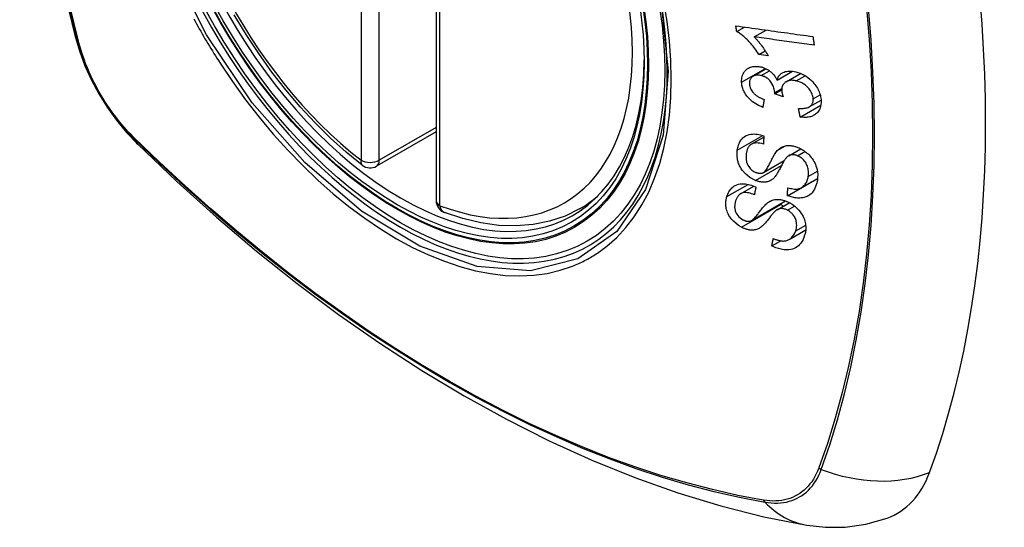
# Model space of a CAD drawing. Header units: inches. Extents: x 532.5 to 626.4, y 205.4 to 289.5.
# Tile 20 of 92: x 555.209 to 556.113, y 274.004 to 274.47. Entities that reach past the tile are written whole.
import ezdxf

# ---------------------------------------------------------------- set-up
doc = ezdxf.new("R2010")
doc.units = ezdxf.units.IN
doc.header["$MEASUREMENT"] = 0
doc.layers.add('Visible Edges(ANSI)', color=7, linetype='Continuous', lineweight=25)
doc.layers.add('Visible Tangent Edges(ANSI)', color=7, linetype='Continuous', lineweight=25)

msp = doc.modelspace()

# ---------------------------------------------------------------- linework, layer by layer
at = {"layer": 'Visible Edges(ANSI)'}
for p, q in [((555.59113, 274.78888), (555.59113, 274.30358)), ((555.86712, 274.45871), (555.8742, 274.46278)), ((555.88316, 274.45372), (555.8941, 274.46002)), ((555.88761, 274.43755), (555.89335, 274.44085)), ((555.89601, 274.4364), (555.88761, 274.43755)), ((555.88221, 274.41763), (555.89409, 274.42447)), ((555.90427, 274.41406), (555.91832, 274.42215)), ((555.91257, 274.41259), (555.92576, 274.42019)), ((555.90201, 274.40144), (555.90849, 274.40517)), ((555.90974, 274.3988), (555.90201, 274.40144)), ((555.93371, 274.38952), (555.94458, 274.39578)), ((555.92544, 274.38017), (555.94442, 274.39109)), ((555.59113, 274.36651), (555.53646, 274.33503)), ((555.88057, 274.35523), (555.89201, 274.36182)), ((555.91487, 274.34464), (555.92596, 274.35103)), ((555.89167, 274.32923), (555.91078, 274.34024)), ((555.9138, 274.30791), (555.94126, 274.32372)), ((555.9266, 274.31535), (555.94137, 274.32386)), ((555.94126, 274.32372), (555.94126, 274.32379)), ((555.94135, 274.32365), (555.94126, 274.32372)), ((555.87077, 274.30977), (555.88277, 274.31668)), ((555.72295, 274.29583), (555.73325, 274.30177)), ((555.88068, 274.28517), (555.91188, 274.30313)), ((555.90421, 274.29504), (555.91545, 274.30151)), ((555.91536, 274.26775), (555.93053, 274.27649)), ((555.89943, 274.26188), (555.90753, 274.26654))]:
    msp.add_line(p, q, dxfattribs=at)
at = {"layer": 'Visible Edges(ANSI)', "flags": 128}
for points in [[(555.26285, 275.16323), (555.25001, 275.12512), (555.23896, 275.08589), (555.22966, 275.0456), (555.22211, 275.00433), (555.21627, 274.96214), (555.21212, 274.91909), (555.20965, 274.87525), (555.20883, 274.83068), (555.20964, 274.78543), (555.21207, 274.73958), (555.21609, 274.69318), (555.22169, 274.64631), (555.22883, 274.59902), (555.23751, 274.55138), (555.2477, 274.50347), (555.25938, 274.45535)], [(555.52333, 274.33593), (555.50862, 274.34793), (555.4942, 274.36092), (555.4801, 274.37482), (555.4664, 274.38959), (555.45316, 274.40516), (555.44043, 274.42145), (555.42827, 274.43839), (555.41672, 274.45591), (555.40585, 274.47392)], [(555.86712, 274.45871), (555.86709, 274.45892), (555.86706, 274.45914), (555.86703, 274.45935), (555.867, 274.45957), (555.86697, 274.45978), (555.86694, 274.46), (555.8669, 274.46021), (555.86687, 274.46043), (555.86684, 274.46064), (555.86681, 274.46086), (555.86678, 274.46107), (555.86675, 274.46129), (555.86672, 274.4615), (555.86669, 274.46172), (555.86666, 274.46193), (555.86663, 274.46215), (555.8666, 274.46236), (555.86657, 274.46258), (555.86654, 274.46279), (555.86651, 274.46301), (555.86648, 274.46322), (555.86645, 274.46344), (555.86642, 274.46365), (555.86639, 274.46387)], [(555.86639, 274.46387), (555.86932, 274.46346), (555.87225, 274.46306), (555.87519, 274.46265), (555.87813, 274.46224), (555.88108, 274.46183), (555.88404, 274.46142), (555.88699, 274.46101), (555.88995, 274.4606), (555.89292, 274.46019), (555.89588, 274.45978), (555.89884, 274.45937), (555.90181, 274.45896), (555.90477, 274.45854), (555.90773, 274.45813), (555.91069, 274.45772), (555.91365, 274.45732), (555.9166, 274.45691), (555.91955, 274.4565), (555.92249, 274.45609), (555.92543, 274.45568), (555.92836, 274.45528), (555.93128, 274.45487), (555.9342, 274.45447), (555.9371, 274.45407)], [(555.88761, 274.43755), (555.88666, 274.43904), (555.88572, 274.44045), (555.88477, 274.4418), (555.88383, 274.44309), (555.88289, 274.44431), (555.88196, 274.44546), (555.88105, 274.44656), (555.88015, 274.4476), (555.87926, 274.44858), (555.87839, 274.4495), (555.87754, 274.45038), (555.87671, 274.4512), (555.87591, 274.45197), (555.87514, 274.45269), (555.87439, 274.45337), (555.87364, 274.45403), (555.87287, 274.45468), (555.87208, 274.45532), (555.87128, 274.45594), (555.87047, 274.45655), (555.86965, 274.45713), (555.86881, 274.45769), (555.86797, 274.45821), (555.86712, 274.45871)], [(555.25938, 274.45535), (555.26362, 274.44105), (555.26876, 274.42732), (555.27475, 274.41411), (555.28155, 274.40138), (555.28917, 274.38912), (555.29762, 274.37732), (555.30695, 274.366), (555.31722, 274.35518)], [(555.88316, 274.45372), (555.88365, 274.45324), (555.88413, 274.45275), (555.88461, 274.45225), (555.88508, 274.45174), (555.88555, 274.45123), (555.88601, 274.45071), (555.88646, 274.45018), (555.88691, 274.44964), (555.88736, 274.44911), (555.88779, 274.44857), (555.88822, 274.44803), (555.88864, 274.44749), (555.88905, 274.44695), (555.88946, 274.44641), (555.88992, 274.4458), (555.89046, 274.44505), (555.89107, 274.44421), (555.89174, 274.44326), (555.89244, 274.44224), (555.89317, 274.44115), (555.8939, 274.44), (555.89463, 274.43882), (555.89534, 274.43762), (555.89601, 274.4364)], [(555.93831, 274.44613), (555.93603, 274.44644), (555.93375, 274.44675), (555.93146, 274.44707), (555.92917, 274.44738), (555.92687, 274.4477), (555.92457, 274.44802), (555.92228, 274.44833), (555.91997, 274.44865), (555.91767, 274.44897), (555.91537, 274.44929), (555.91307, 274.4496), (555.91076, 274.44992), (555.90846, 274.45024), (555.90615, 274.45056), (555.90385, 274.45087), (555.90154, 274.45119), (555.89924, 274.45151), (555.89694, 274.45183), (555.89463, 274.45214), (555.89234, 274.45246), (555.89004, 274.45278), (555.88774, 274.45309), (555.88545, 274.45341), (555.88316, 274.45372)], [(555.9371, 274.45407), (555.93715, 274.45374), (555.9372, 274.45341), (555.93725, 274.45308), (555.9373, 274.45274), (555.93735, 274.45241), (555.9374, 274.45208), (555.93745, 274.45175), (555.9375, 274.45142), (555.93755, 274.45109), (555.9376, 274.45076), (555.93765, 274.45043), (555.93771, 274.45009), (555.93776, 274.44976), (555.93781, 274.44943), (555.93786, 274.4491), (555.93791, 274.44877), (555.93796, 274.44844), (555.93801, 274.44811), (555.93806, 274.44778), (555.93811, 274.44745), (555.93816, 274.44712), (555.93821, 274.44679), (555.93826, 274.44646), (555.93831, 274.44613)], [(555.87165, 274.41222), (555.87164, 274.41358), (555.87172, 274.41491), (555.8719, 274.4162), (555.87219, 274.41744), (555.87257, 274.41864), (555.87307, 274.41978), (555.87365, 274.42086), (555.87432, 274.42187), (555.87508, 274.42279), (555.87593, 274.42363), (555.87688, 274.42438), (555.87789, 274.42502), (555.87892, 274.42553), (555.87995, 274.42592), (555.88096, 274.42622), (555.88192, 274.42643), (555.88283, 274.42658), (555.88374, 274.42667), (555.88466, 274.42671), (555.8856, 274.4267), (555.88654, 274.42664), (555.8875, 274.42653), (555.88847, 274.42637), (555.88946, 274.42616)], [(555.88946, 274.42616), (555.89011, 274.42599), (555.89077, 274.42581), (555.89142, 274.42559), (555.89207, 274.42536), (555.89272, 274.4251), (555.89337, 274.42481), (555.89401, 274.42451), (555.89464, 274.42418), (555.89526, 274.42383), (555.89588, 274.42346), (555.8965, 274.42305), (555.89714, 274.4226), (555.8978, 274.42211), (555.89847, 274.42156), (555.89915, 274.42097), (555.89983, 274.42031), (555.90051, 274.4196), (555.90115, 274.41886), (555.90176, 274.4181), (555.90233, 274.41732), (555.90287, 274.41653), (555.90337, 274.41572), (555.90383, 274.41489), (555.90427, 274.41406)], [(555.90427, 274.41406), (555.90442, 274.41466), (555.90461, 274.41526), (555.90482, 274.41583), (555.90506, 274.41639), (555.90532, 274.41693), (555.90562, 274.41746), (555.90594, 274.41796), (555.9063, 274.41844), (555.90669, 274.4189), (555.9071, 274.41933), (555.90754, 274.41974), (555.90801, 274.42011), (555.90851, 274.42046), (555.90907, 274.4208), (555.90976, 274.42115), (555.91062, 274.42151), (555.91164, 274.42184), (555.91284, 274.4221), (555.91419, 274.42227), (555.91559, 274.42233), (555.91701, 274.42228), (555.91846, 274.42213), (555.91993, 274.42189), (555.92141, 274.42158)], [(555.92141, 274.42158), (555.92334, 274.42105), (555.92526, 274.42039), (555.92716, 274.41959), (555.92902, 274.41864), (555.93082, 274.41756), (555.93256, 274.41634), (555.93421, 274.41501), (555.93568, 274.41366), (555.93698, 274.41234), (555.93808, 274.4111), (555.93899, 274.40997), (555.93978, 274.4089), (555.94052, 274.40781), (555.9412, 274.4067), (555.94182, 274.40558), (555.94237, 274.40443), (555.94287, 274.40327), (555.9433, 274.40211), (555.94367, 274.40095), (555.94398, 274.39979), (555.94422, 274.39862), (555.94441, 274.39747), (555.94454, 274.39632), (555.94462, 274.39518)], [(555.88958, 274.41826), (555.88885, 274.41842), (555.88812, 274.41854), (555.8874, 274.41862), (555.88669, 274.41866), (555.88599, 274.41866), (555.8853, 274.41861), (555.88465, 274.41851), (555.88401, 274.41837), (555.8834, 274.41818), (555.88281, 274.41794), (555.88224, 274.41765), (555.88171, 274.41731), (555.88121, 274.41694), (555.88076, 274.41652), (555.88035, 274.41607), (555.87999, 274.41558), (555.87968, 274.41506), (555.87942, 274.4145), (555.8792, 274.41391), (555.87904, 274.4133), (555.87893, 274.41266), (555.87886, 274.41201), (555.87883, 274.41134), (555.87884, 274.41066)], [(555.90206, 274.40265), (555.90161, 274.40581), (555.90053, 274.40896), (555.89892, 274.41189), (555.8976, 274.41365), (555.8971, 274.4142), (555.89676, 274.41453), (555.89642, 274.41484), (555.89607, 274.41515), (555.89571, 274.41543), (555.89534, 274.41571), (555.89496, 274.41598), (555.89457, 274.41623), (555.89418, 274.41647), (555.89377, 274.41669), (555.89337, 274.41691), (555.89295, 274.41711), (555.89254, 274.41729), (555.89212, 274.41747), (555.8917, 274.41763), (555.89128, 274.41778), (555.89086, 274.41791), (555.89043, 274.41804), (555.89001, 274.41816), (555.88958, 274.41826)], [(555.92188, 274.41337), (555.92107, 274.41354), (555.92027, 274.41369), (555.91947, 274.41379), (555.91868, 274.41386), (555.9179, 274.41389), (555.91714, 274.41387), (555.91638, 274.41381), (555.91564, 274.4137), (555.91493, 274.41355), (555.91425, 274.41335), (555.9136, 274.4131), (555.91297, 274.41281), (555.91237, 274.41248), (555.91178, 274.41209), (555.91119, 274.41162), (555.91062, 274.41107), (555.91009, 274.41043), (555.90961, 274.4097), (555.90922, 274.40893), (555.90892, 274.4081), (555.9087, 274.40722), (555.90856, 274.40631), (555.9085, 274.40537), (555.90851, 274.40441)], [(555.93737, 274.39695), (555.93728, 274.39796), (555.93712, 274.39899), (555.93687, 274.40003), (555.93654, 274.40106), (555.93612, 274.40208), (555.93562, 274.40309), (555.93504, 274.40408), (555.93439, 274.40503), (555.93372, 274.40591), (555.93303, 274.40671), (555.93236, 274.40743), (555.93167, 274.40811), (555.93096, 274.40875), (555.93022, 274.40936), (555.92946, 274.40993), (555.92867, 274.41047), (555.92786, 274.41098), (555.92703, 274.41144), (555.92619, 274.41186), (555.92534, 274.41224), (555.92448, 274.41258), (555.92362, 274.41288), (555.92276, 274.41314), (555.92188, 274.41337)], [(555.89112, 274.38907), (555.88949, 274.38974), (555.88788, 274.39049), (555.8863, 274.39131), (555.88474, 274.3922), (555.88322, 274.39318), (555.88175, 274.39425), (555.88039, 274.39535), (555.87919, 274.39644), (555.87816, 274.39749), (555.87726, 274.39849), (555.8765, 274.39942), (555.87581, 274.40035), (555.87518, 274.40129), (555.87459, 274.40224), (555.87405, 274.40322), (555.87357, 274.40421), (555.87314, 274.40521), (555.87277, 274.40622), (555.87246, 274.40722), (555.8722, 274.40823), (555.87199, 274.40923), (555.87183, 274.41024), (555.87172, 274.41124), (555.87165, 274.41222)], [(555.87884, 274.41066), (555.87894, 274.40956), (555.87914, 274.40845), (555.87946, 274.40734), (555.87989, 274.40623), (555.88044, 274.40514), (555.88106, 274.40415), (555.88168, 274.40331), (555.88225, 274.40262), (555.88276, 274.40206), (555.8833, 274.40153), (555.88385, 274.40103), (555.88443, 274.40055), (555.88502, 274.40009), (555.88564, 274.39965), (555.88626, 274.39923), (555.88691, 274.39884), (555.88756, 274.39846), (555.88822, 274.3981), (555.88889, 274.39776), (555.88957, 274.39744), (555.89025, 274.39714), (555.89093, 274.39685), (555.89161, 274.39658), (555.89229, 274.39632)], [(555.90851, 274.40441), (555.90852, 274.40419), (555.90854, 274.40397), (555.90856, 274.40374), (555.90859, 274.40351), (555.90862, 274.40329), (555.90865, 274.40306), (555.90869, 274.40283), (555.90873, 274.4026), (555.90877, 274.40236), (555.90882, 274.40212), (555.90887, 274.40189), (555.90893, 274.40165), (555.90898, 274.40141), (555.90904, 274.40117), (555.90911, 274.40093), (555.90917, 274.40069), (555.90924, 274.40045), (555.9093, 274.40021), (555.90937, 274.39997), (555.90944, 274.39973), (555.90951, 274.3995), (555.90959, 274.39926), (555.90966, 274.39903), (555.90974, 274.3988)], [(555.89229, 274.39632), (555.89224, 274.39602), (555.89219, 274.39572), (555.89214, 274.39542), (555.89209, 274.39511), (555.89205, 274.39481), (555.892, 274.39451), (555.89195, 274.3942), (555.8919, 274.3939), (555.89185, 274.3936), (555.8918, 274.3933), (555.89175, 274.39299), (555.8917, 274.39269), (555.89165, 274.39239), (555.8916, 274.39209), (555.89155, 274.39179), (555.8915, 274.39148), (555.89146, 274.39118), (555.89141, 274.39088), (555.89136, 274.39058), (555.89131, 274.39027), (555.89126, 274.38997), (555.89121, 274.38967), (555.89116, 274.38937), (555.89112, 274.38907)], [(555.90201, 274.40144), (555.90202, 274.40149), (555.90202, 274.40153), (555.90202, 274.40158), (555.90203, 274.40163), (555.90203, 274.40169), (555.90204, 274.40174), (555.90204, 274.40179), (555.90204, 274.40184), (555.90205, 274.40189), (555.90205, 274.40194), (555.90205, 274.40199), (555.90206, 274.40204), (555.90206, 274.40209), (555.90206, 274.40215), (555.90206, 274.4022), (555.90206, 274.40224), (555.90207, 274.40229), (555.90207, 274.40234), (555.90207, 274.4024), (555.90207, 274.40245), (555.90207, 274.4025), (555.90207, 274.40255), (555.90207, 274.4026), (555.90206, 274.40265)], [(555.92389, 274.38807), (555.92494, 274.38802), (555.92598, 274.388), (555.92702, 274.38801), (555.92805, 274.38807), (555.92905, 274.38816), (555.93003, 274.3883), (555.93098, 274.38849), (555.9319, 274.38874), (555.93278, 274.38906), (555.9336, 274.38946), (555.93431, 274.38991), (555.9349, 274.39037), (555.93538, 274.39084), (555.93578, 274.3913), (555.93612, 274.39176), (555.93641, 274.39225), (555.93667, 274.39276), (555.93689, 274.3933), (555.93706, 274.39386), (555.9372, 274.39444), (555.9373, 274.39505), (555.93736, 274.39567), (555.93738, 274.3963), (555.93737, 274.39695)], [(555.94462, 274.39518), (555.94463, 274.39341), (555.9445, 274.39169), (555.94421, 274.39003), (555.94375, 274.38845), (555.94311, 274.38697), (555.94233, 274.38566), (555.9415, 274.38458), (555.94065, 274.3837), (555.93984, 274.383), (555.93909, 274.38245), (555.9383, 274.38195), (555.93749, 274.38151), (555.93663, 274.38111), (555.93574, 274.38077), (555.93481, 274.38048), (555.93384, 274.38024), (555.93286, 274.38006), (555.93185, 274.37993), (555.93082, 274.37985), (555.92977, 274.37982), (555.92871, 274.37984), (555.92763, 274.37991), (555.92654, 274.38002), (555.92544, 274.38017)], [(555.92544, 274.38017), (555.92538, 274.3805), (555.92531, 274.38083), (555.92525, 274.38115), (555.92518, 274.38148), (555.92512, 274.38181), (555.92505, 274.38214), (555.92499, 274.38247), (555.92492, 274.3828), (555.92486, 274.38313), (555.92479, 274.38346), (555.92473, 274.38379), (555.92467, 274.38412), (555.9246, 274.38445), (555.92454, 274.38478), (555.92447, 274.38511), (555.92441, 274.38543), (555.92434, 274.38576), (555.92428, 274.38609), (555.92422, 274.38642), (555.92415, 274.38675), (555.92409, 274.38708), (555.92402, 274.38741), (555.92396, 274.38774), (555.92389, 274.38807)], [(555.86768, 274.34976), (555.86787, 274.35092), (555.8681, 274.35206), (555.86839, 274.35319), (555.86873, 274.35428), (555.86912, 274.35535), (555.86957, 274.35638), (555.87008, 274.35737), (555.87065, 274.35832), (555.87129, 274.35924), (555.87201, 274.36012), (555.87291, 274.36105), (555.87401, 274.36197), (555.87534, 274.36283), (555.87691, 274.36357), (555.87854, 274.36409), (555.88016, 274.36442), (555.88174, 274.36458), (555.88323, 274.36461), (555.88468, 274.36454), (555.88614, 274.36438), (555.88761, 274.36412), (555.88908, 274.36378), (555.89057, 274.36335), (555.89207, 274.36284)], [(555.89207, 274.36284), (555.89205, 274.36253), (555.89203, 274.36221), (555.89202, 274.3619), (555.892, 274.36158), (555.89198, 274.36127), (555.89196, 274.36096), (555.89194, 274.36064), (555.89193, 274.36033), (555.89191, 274.36001), (555.89189, 274.3597), (555.89187, 274.35939), (555.89186, 274.35907), (555.89184, 274.35876), (555.89182, 274.35844), (555.8918, 274.35813), (555.89179, 274.35782), (555.89177, 274.3575), (555.89175, 274.35719), (555.89173, 274.35688), (555.89172, 274.35656), (555.8917, 274.35625), (555.89168, 274.35594), (555.89167, 274.35562), (555.89165, 274.35531)], [(555.31722, 274.35518), (555.35304, 274.32105), (555.38941, 274.28832), (555.4263, 274.25704), (555.46365, 274.22726), (555.50143, 274.19904), (555.53957, 274.17242), (555.57804, 274.14746), (555.61679, 274.12421), (555.65577, 274.10271), (555.69495, 274.08301), (555.73427, 274.06516), (555.7737, 274.04921), (555.81319, 274.03521), (555.8527, 274.02321), (555.89218, 274.01327), (555.93157, 274.00544)], [(555.88445, 274.32194), (555.87932, 274.32465), (555.87486, 274.3283), (555.87233, 274.3312), (555.8713, 274.33268), (555.87049, 274.33405), (555.86984, 274.33533), (555.86932, 274.3365), (555.86893, 274.33754), (555.86864, 274.33841), (555.8684, 274.33919), (555.8682, 274.33998), (555.86801, 274.34075), (555.86786, 274.34153), (555.86773, 274.3423), (555.86762, 274.34307), (555.86753, 274.34383), (555.86747, 274.3446), (555.86744, 274.34535), (555.86742, 274.3461), (555.86743, 274.34685), (555.86746, 274.34758), (555.86751, 274.34831), (555.86759, 274.34904), (555.86768, 274.34976)], [(555.89165, 274.35531), (555.89009, 274.35575), (555.88853, 274.35609), (555.887, 274.35631), (555.8855, 274.35639), (555.88406, 274.35632), (555.88269, 274.35607), (555.8815, 274.35569), (555.88059, 274.35524), (555.87992, 274.35481), (555.87944, 274.35443), (555.87901, 274.35402), (555.87861, 274.35357), (555.87824, 274.3531), (555.8779, 274.35261), (555.8776, 274.35209), (555.87732, 274.35155), (555.87707, 274.35099), (555.87685, 274.35042), (555.87665, 274.34983), (555.87648, 274.34924), (555.87632, 274.34863), (555.87619, 274.34801), (555.87607, 274.34739), (555.87598, 274.34676)], [(555.89137, 274.32908), (555.89199, 274.32944), (555.89261, 274.32994), (555.89323, 274.33057), (555.89384, 274.33131), (555.89444, 274.33213), (555.89502, 274.33299), (555.89556, 274.33387), (555.89606, 274.33473), (555.89653, 274.33557), (555.89697, 274.3364), (555.89739, 274.33723), (555.8978, 274.33807), (555.89822, 274.33891), (555.89864, 274.33977), (555.89908, 274.34066), (555.89954, 274.34158), (555.90004, 274.34253), (555.90057, 274.34353), (555.90115, 274.34457), (555.90178, 274.34563), (555.90243, 274.34668), (555.9031, 274.34768), (555.90377, 274.3486), (555.90444, 274.34939)], [(555.90444, 274.34939), (555.90513, 274.35008), (555.90587, 274.35073), (555.90664, 274.35134), (555.90746, 274.35191), (555.90833, 274.35241), (555.90924, 274.35286), (555.91021, 274.35324), (555.91118, 274.35354), (555.91213, 274.35376), (555.91303, 274.3539), (555.9139, 274.35398), (555.91471, 274.35402), (555.91547, 274.35401), (555.91617, 274.35398), (555.91687, 274.35391), (555.91757, 274.35383), (555.91828, 274.35372), (555.91899, 274.35358), (555.91969, 274.35342), (555.92041, 274.35323), (555.92112, 274.35302), (555.92183, 274.35279), (555.92254, 274.35254), (555.92326, 274.35226)], [(555.92326, 274.35226), (555.92438, 274.35179), (555.92548, 274.35127), (555.92657, 274.3507), (555.92764, 274.35007), (555.92869, 274.3494), (555.92971, 274.34868), (555.9307, 274.34792), (555.93167, 274.34712), (555.93262, 274.34626), (555.93359, 274.34532), (555.93456, 274.34429), (555.93551, 274.34317), (555.93644, 274.34195), (555.93731, 274.34066), (555.93809, 274.33935), (555.93879, 274.33802), (555.9394, 274.33667), (555.93993, 274.33531), (555.94042, 274.33382), (555.9409, 274.33197), (555.94128, 274.32979), (555.94149, 274.32735), (555.94146, 274.32495), (555.94122, 274.32263)], [(555.87598, 274.34676), (555.87591, 274.34626), (555.87585, 274.34575), (555.8758, 274.34524), (555.87576, 274.34473), (555.87574, 274.34421), (555.87572, 274.34369), (555.87572, 274.34316), (555.87573, 274.34263), (555.87575, 274.3421), (555.8758, 274.34156), (555.87586, 274.34101), (555.87593, 274.34047), (555.87603, 274.33992), (555.87615, 274.33937), (555.87629, 274.33882), (555.87646, 274.33826), (555.87665, 274.33771), (555.87688, 274.33713), (555.87738, 274.33611), (555.87831, 274.33462), (555.87961, 274.33299), (555.88115, 274.33153), (555.8829, 274.33032), (555.88477, 274.3294)], [(555.9119, 274.34189), (555.91157, 274.34145), (555.91122, 274.34093), (555.91085, 274.34034), (555.91046, 274.33968), (555.91006, 274.33897), (555.90964, 274.33821), (555.90921, 274.33741), (555.90877, 274.33657), (555.90832, 274.33571), (555.90785, 274.33482), (555.90739, 274.33393), (555.90692, 274.33303), (555.90644, 274.33213), (555.90596, 274.33124), (555.90549, 274.33037), (555.90501, 274.32953), (555.90454, 274.32872), (555.90406, 274.32794), (555.90357, 274.32716), (555.90305, 274.3264), (555.90252, 274.32567), (555.90198, 274.32499), (555.90143, 274.32436), (555.90088, 274.32381)], [(555.92292, 274.34463), (555.92226, 274.34488), (555.92159, 274.3451), (555.92092, 274.34527), (555.92025, 274.34541), (555.91959, 274.34551), (555.91894, 274.34556), (555.9183, 274.34557), (555.91771, 274.34553), (555.91716, 274.34546), (555.91666, 274.34536), (555.91619, 274.34523), (555.91577, 274.34508), (555.91537, 274.3449), (555.91499, 274.34471), (555.91462, 274.34449), (555.91426, 274.34425), (555.91392, 274.344), (555.91359, 274.34373), (555.91328, 274.34345), (555.91298, 274.34315), (555.91269, 274.34285), (555.91241, 274.34253), (555.91215, 274.34221), (555.9119, 274.34189)], [(555.9328, 274.32561), (555.93292, 274.32657), (555.933, 274.32754), (555.93304, 274.32852), (555.93303, 274.32952), (555.93296, 274.33054), (555.93285, 274.33156), (555.93267, 274.3326), (555.93243, 274.33363), (555.93214, 274.33467), (555.93177, 274.33571), (555.93133, 274.33674), (555.93082, 274.33775), (555.93021, 274.33875), (555.92953, 274.33969), (555.92882, 274.34053), (555.92811, 274.34126), (555.92743, 274.34188), (555.9268, 274.3424), (555.92619, 274.34286), (555.92556, 274.34328), (555.92492, 274.34367), (555.92427, 274.34402), (555.9236, 274.34434), (555.92292, 274.34463)], [(555.90088, 274.32381), (555.90023, 274.32324), (555.89954, 274.3227), (555.89882, 274.32221), (555.89805, 274.32177), (555.89725, 274.32137), (555.8964, 274.32104), (555.89552, 274.32076), (555.89465, 274.32057), (555.89382, 274.32043), (555.89304, 274.32036), (555.89231, 274.32033), (555.89163, 274.32033), (555.89102, 274.32036), (555.89044, 274.32041), (555.88984, 274.32047), (555.88925, 274.32056), (555.88866, 274.32067), (555.88806, 274.32079), (555.88746, 274.32094), (555.88686, 274.3211), (555.88626, 274.32129), (555.88566, 274.32149), (555.88505, 274.32171), (555.88445, 274.32194)], [(555.88477, 274.3294), (555.88506, 274.32929), (555.88536, 274.32918), (555.88565, 274.32908), (555.88595, 274.32899), (555.88624, 274.3289), (555.88654, 274.32883), (555.88684, 274.32876), (555.88713, 274.3287), (555.88742, 274.32865), (555.88771, 274.32861), (555.888, 274.32858), (555.88828, 274.32856), (555.88857, 274.32855), (555.88885, 274.32855), (555.88912, 274.32856), (555.88939, 274.32858), (555.88966, 274.32861), (555.88992, 274.32865), (555.89017, 274.3287), (555.89042, 274.32876), (555.89067, 274.32882), (555.89091, 274.3289), (555.89114, 274.32899), (555.89137, 274.32908)], [(555.94122, 274.32263), (555.94057, 274.31932), (555.93964, 274.31626), (555.93858, 274.31384), (555.93749, 274.31203), (555.93649, 274.31073), (555.93551, 274.30972), (555.93443, 274.30881), (555.93325, 274.30801), (555.93197, 274.30732), (555.93058, 274.30676), (555.92919, 274.30635), (555.9278, 274.30606), (555.92646, 274.30589), (555.92519, 274.3058), (555.924, 274.30579), (555.92289, 274.30583), (555.92177, 274.30593), (555.92065, 274.30607), (555.91952, 274.30626), (555.91838, 274.3065), (555.91724, 274.30679), (555.9161, 274.30712), (555.91495, 274.30749), (555.9138, 274.30791)], [(555.91402, 274.3153), (555.91524, 274.31496), (555.91646, 274.31466), (555.91768, 274.31441), (555.91889, 274.31422), (555.92009, 274.3141), (555.92126, 274.31405), (555.92239, 274.31409), (555.92347, 274.31423), (555.92451, 274.31446), (555.92552, 274.31482), (555.9265, 274.31529), (555.92739, 274.31585), (555.9282, 274.31649), (555.92893, 274.31717), (555.92957, 274.31789), (555.93014, 274.31862), (555.93065, 274.31938), (555.9311, 274.32018), (555.93151, 274.32101), (555.93186, 274.32188), (555.93216, 274.32278), (555.93242, 274.3237), (555.93263, 274.32465), (555.9328, 274.32561)], [(555.8581, 274.30712), (555.85848, 274.30825), (555.8589, 274.30934), (555.85939, 274.3104), (555.85993, 274.31142), (555.86054, 274.3124), (555.8612, 274.31334), (555.86193, 274.31422), (555.86273, 274.31505), (555.86361, 274.31583), (555.86463, 274.31658), (555.8658, 274.31728), (555.86715, 274.3179), (555.8687, 274.3184), (555.87035, 274.31872), (555.87198, 274.31887), (555.87356, 274.31887), (555.87507, 274.31875), (555.87648, 274.31855), (555.87786, 274.31828), (555.87925, 274.31792), (555.88064, 274.31749), (555.88203, 274.31698), (555.88341, 274.3164), (555.88479, 274.31576)], [(555.88479, 274.31576), (555.88473, 274.31547), (555.88467, 274.31518), (555.88461, 274.31489), (555.88455, 274.3146), (555.88449, 274.31432), (555.88443, 274.31403), (555.88437, 274.31374), (555.8843, 274.31345), (555.88424, 274.31316), (555.88418, 274.31287), (555.88412, 274.31259), (555.88406, 274.3123), (555.884, 274.31201), (555.88394, 274.31172), (555.88388, 274.31143), (555.88382, 274.31115), (555.88376, 274.31086), (555.8837, 274.31057), (555.88364, 274.31028), (555.88358, 274.30999), (555.88352, 274.30971), (555.88346, 274.30942), (555.8834, 274.30913), (555.88334, 274.30884)], [(555.9138, 274.30791), (555.9138, 274.30821), (555.91381, 274.30852), (555.91382, 274.30883), (555.91383, 274.30914), (555.91384, 274.30945), (555.91385, 274.30975), (555.91386, 274.31006), (555.91387, 274.31037), (555.91388, 274.31068), (555.91389, 274.31098), (555.9139, 274.31129), (555.91391, 274.3116), (555.91391, 274.31191), (555.91392, 274.31222), (555.91393, 274.31252), (555.91394, 274.31283), (555.91395, 274.31314), (555.91396, 274.31345), (555.91397, 274.31376), (555.91398, 274.31407), (555.91399, 274.31437), (555.914, 274.31468), (555.91401, 274.31499), (555.91402, 274.3153)], [(555.87142, 274.27908), (555.86875, 274.28069), (555.86624, 274.28259), (555.86416, 274.28451), (555.86266, 274.28616), (555.86165, 274.28742), (555.86079, 274.28865), (555.86001, 274.28991), (555.85934, 274.29118), (555.85876, 274.29248), (555.85828, 274.29375), (555.85791, 274.29498), (555.85762, 274.29616), (555.85742, 274.29728), (555.85727, 274.29834), (555.85719, 274.29932), (555.85714, 274.30024), (555.85714, 274.30115), (555.85717, 274.30204), (555.85724, 274.30292), (555.85735, 274.30379), (555.85749, 274.30465), (555.85766, 274.30549), (555.85787, 274.30631), (555.8581, 274.30712)], [(555.88334, 274.30884), (555.88211, 274.30935), (555.88087, 274.3098), (555.87963, 274.31019), (555.87839, 274.3105), (555.87717, 274.31071), (555.87597, 274.31083), (555.87481, 274.31085), (555.8737, 274.31075), (555.87266, 274.31054), (555.87177, 274.31025), (555.87102, 274.30991), (555.8704, 274.30954), (555.86986, 274.30916), (555.86937, 274.30874), (555.86891, 274.30828), (555.86849, 274.3078), (555.8681, 274.30728), (555.86775, 274.30674), (555.86742, 274.30619), (555.86712, 274.30561), (555.86685, 274.30502), (555.8666, 274.30442), (555.86637, 274.3038), (555.86617, 274.30318)], [(555.89562, 274.30156), (555.89642, 274.3021), (555.89725, 274.30261), (555.89813, 274.30306), (555.89904, 274.30347), (555.9, 274.30382), (555.90099, 274.3041), (555.90203, 274.30432), (555.90306, 274.30447), (555.90405, 274.30454), (555.90499, 274.30455), (555.90588, 274.3045), (555.90672, 274.30442), (555.9075, 274.30431), (555.90822, 274.30418), (555.90893, 274.30403), (555.90964, 274.30385), (555.91035, 274.30365), (555.91106, 274.30342), (555.91177, 274.30317), (555.91247, 274.3029), (555.91318, 274.30261), (555.91388, 274.30229), (555.91458, 274.30196), (555.91528, 274.3016)], [(555.72295, 274.29583), (555.70956, 274.28927), (555.69532, 274.28446), (555.68036, 274.28144), (555.66481, 274.28021), (555.64877, 274.28074), (555.63236, 274.283), (555.61567, 274.28694), (555.59878, 274.29253)], [(555.86617, 274.30318), (555.86601, 274.30267), (555.86587, 274.30216), (555.86574, 274.30164), (555.86563, 274.30111), (555.86552, 274.30058), (555.86544, 274.30005), (555.86537, 274.2995), (555.86531, 274.29895), (555.86528, 274.29839), (555.86526, 274.29783), (555.86527, 274.29725), (555.86531, 274.29666), (555.86537, 274.29607), (555.86546, 274.29548), (555.8656, 274.29486), (555.86581, 274.29408), (555.86616, 274.29315), (555.86667, 274.29206), (555.86738, 274.29085), (555.86822, 274.28968), (555.8692, 274.28857), (555.8703, 274.28755), (555.8715, 274.28667), (555.87277, 274.2859)], [(555.87947, 274.28465), (555.88014, 274.28489), (555.88083, 274.28525), (555.88154, 274.28574), (555.88226, 274.28632), (555.88298, 274.28698), (555.88369, 274.28769), (555.88437, 274.28843), (555.88501, 274.28916), (555.88561, 274.28988), (555.88618, 274.2906), (555.88673, 274.29131), (555.88727, 274.29203), (555.88782, 274.29275), (555.88837, 274.29349), (555.88894, 274.29425), (555.88953, 274.29503), (555.89017, 274.29584), (555.89085, 274.29668), (555.89158, 274.29756), (555.89236, 274.29845), (555.89318, 274.29933), (555.894, 274.30017), (555.89482, 274.30092), (555.89562, 274.30156)], [(555.91388, 274.29457), (555.9132, 274.29491), (555.91251, 274.29521), (555.91181, 274.29548), (555.91112, 274.2957), (555.91042, 274.29588), (555.90973, 274.29602), (555.90906, 274.2961), (555.90844, 274.29614), (555.90787, 274.29614), (555.90734, 274.2961), (555.90686, 274.29603), (555.90642, 274.29594), (555.90601, 274.29583), (555.90561, 274.2957), (555.90523, 274.29555), (555.90485, 274.29538), (555.90448, 274.29519), (555.90412, 274.29499), (555.90378, 274.29478), (555.90344, 274.29455), (555.90312, 274.29432), (555.9028, 274.29407), (555.9025, 274.29382), (555.90221, 274.29357)], [(555.90771, 274.29997), (555.90769, 274.29999), (555.90767, 274.30001), (555.90765, 274.30003), (555.90763, 274.30005), (555.90761, 274.30007), (555.90758, 274.30009), (555.90756, 274.30011), (555.90754, 274.30013), (555.90752, 274.30015), (555.9075, 274.30017), (555.90748, 274.30019), (555.90746, 274.30021), (555.90744, 274.30023), (555.90742, 274.30025), (555.90739, 274.30026), (555.90737, 274.30028), (555.90735, 274.3003), (555.90733, 274.30032), (555.90731, 274.30034), (555.90729, 274.30036), (555.90727, 274.30038), (555.90725, 274.3004), (555.90723, 274.30042), (555.90721, 274.30044)], [(555.90981, 274.29827), (555.90973, 274.29833), (555.90964, 274.29839), (555.90955, 274.29846), (555.90947, 274.29852), (555.90938, 274.29859), (555.90929, 274.29865), (555.9092, 274.29872), (555.90912, 274.29879), (555.90903, 274.29886), (555.90894, 274.29893), (555.90885, 274.299), (555.90877, 274.29907), (555.90868, 274.29914), (555.90859, 274.29921), (555.9085, 274.29928), (555.90842, 274.29936), (555.90833, 274.29943), (555.90824, 274.29951), (555.90815, 274.29958), (555.90806, 274.29966), (555.90798, 274.29974), (555.90789, 274.29981), (555.9078, 274.29989), (555.90771, 274.29997)], [(555.91528, 274.3016), (555.91792, 274.30005), (555.92041, 274.29822), (555.92257, 274.29628), (555.92423, 274.29452), (555.92542, 274.29307), (555.92641, 274.2917), (555.92729, 274.2903), (555.92807, 274.28887), (555.92874, 274.28741), (555.92929, 274.28598), (555.92972, 274.28462), (555.93005, 274.28332), (555.93028, 274.28211), (555.93044, 274.281), (555.93054, 274.27999), (555.9306, 274.27899), (555.93061, 274.27802), (555.93057, 274.27705), (555.93049, 274.2761), (555.93038, 274.27516), (555.93022, 274.27424), (555.93003, 274.27334), (555.9298, 274.27246), (555.92953, 274.27159)], [(555.87277, 274.2859), (555.87306, 274.28576), (555.87335, 274.28561), (555.87364, 274.28548), (555.87393, 274.28535), (555.87422, 274.28523), (555.87451, 274.28511), (555.8748, 274.28501), (555.87509, 274.28491), (555.87538, 274.28482), (555.87567, 274.28475), (555.87596, 274.28468), (555.87625, 274.28462), (555.87654, 274.28457), (555.87683, 274.28452), (555.87711, 274.28449), (555.87739, 274.28447), (555.87766, 274.28446), (555.87793, 274.28446), (555.8782, 274.28447), (555.87846, 274.28449), (555.87872, 274.28452), (555.87897, 274.28455), (555.87922, 274.2846), (555.87947, 274.28465)], [(555.90221, 274.29357), (555.90181, 274.29321), (555.90139, 274.29278), (555.90093, 274.29228), (555.90044, 274.29173), (555.89993, 274.29114), (555.8994, 274.29049), (555.89885, 274.28981), (555.89829, 274.2891), (555.89771, 274.28837), (555.89712, 274.28762), (555.89651, 274.28686), (555.89591, 274.28609), (555.8953, 274.28533), (555.89469, 274.28457), (555.89408, 274.28384), (555.89347, 274.28312), (555.89287, 274.28243), (555.89228, 274.28178), (555.89167, 274.28113), (555.89104, 274.2805), (555.89039, 274.27991), (555.88974, 274.27935), (555.88909, 274.27885), (555.88845, 274.27842)], [(555.92134, 274.27555), (555.9217, 274.27681), (555.92197, 274.27812), (555.92215, 274.27946), (555.92222, 274.28085), (555.92217, 274.28218), (555.92204, 274.28336), (555.92186, 274.28438), (555.92164, 274.28527), (555.92136, 274.28615), (555.92102, 274.28703), (555.92062, 274.28791), (555.92014, 274.28877), (555.91959, 274.2896), (555.91902, 274.29035), (555.91846, 274.29101), (555.91792, 274.29157), (555.91745, 274.29204), (555.91698, 274.29246), (555.91649, 274.29286), (555.91599, 274.29325), (555.91548, 274.29361), (555.91496, 274.29395), (555.91443, 274.29427), (555.91388, 274.29457)], [(555.88845, 274.27842), (555.88771, 274.27799), (555.88694, 274.27759), (555.88613, 274.27725), (555.88529, 274.27695), (555.88442, 274.2767), (555.88351, 274.27651), (555.88257, 274.27639), (555.88167, 274.27633), (555.88081, 274.27632), (555.88, 274.27637), (555.87925, 274.27644), (555.87857, 274.27654), (555.87795, 274.27666), (555.87735, 274.27678), (555.87675, 274.27693), (555.87616, 274.2771), (555.87556, 274.27728), (555.87497, 274.27749), (555.87438, 274.27771), (555.87378, 274.27795), (555.87319, 274.2782), (555.8726, 274.27848), (555.87201, 274.27877), (555.87142, 274.27908)], [(555.92953, 274.27159), (555.92886, 274.2697), (555.92806, 274.26786), (555.92714, 274.26611), (555.92608, 274.26447), (555.92493, 274.26302), (555.92374, 274.26184), (555.92253, 274.26088), (555.92123, 274.26006), (555.91983, 274.25938), (555.91832, 274.25884), (555.91671, 274.25846), (555.91509, 274.25824), (555.91352, 274.25816), (555.91201, 274.25819), (555.91059, 274.25831), (555.90929, 274.2585), (555.90806, 274.25873), (555.90682, 274.25902), (555.90559, 274.25937), (555.90436, 274.25977), (555.90312, 274.26022), (555.90189, 274.26072), (555.90066, 274.26128), (555.89943, 274.26188)], [(555.89943, 274.26188), (555.89949, 274.26216), (555.89954, 274.26244), (555.89959, 274.26273), (555.89964, 274.26301), (555.89969, 274.26329), (555.89975, 274.26357), (555.8998, 274.26386), (555.89985, 274.26414), (555.8999, 274.26442), (555.89996, 274.26471), (555.90001, 274.26499), (555.90006, 274.26527), (555.90011, 274.26556), (555.90017, 274.26584), (555.90022, 274.26612), (555.90027, 274.26641), (555.90032, 274.26669), (555.90038, 274.26697), (555.90043, 274.26726), (555.90048, 274.26754), (555.90054, 274.26782), (555.90059, 274.26811), (555.90064, 274.26839), (555.90069, 274.26867)], [(555.90069, 274.26867), (555.90138, 274.26839), (555.90206, 274.26811), (555.90275, 274.26785), (555.90343, 274.26761), (555.90412, 274.26738), (555.90481, 274.26717), (555.90549, 274.26698), (555.90617, 274.26681), (555.90685, 274.26667), (555.90753, 274.26654), (555.9082, 274.26644), (555.90886, 274.26637), (555.90952, 274.26633), (555.91023, 274.26632), (555.91111, 274.26637), (555.91213, 274.26653), (555.91328, 274.26682), (555.91451, 274.26731), (555.91583, 274.26804), (555.91719, 274.26905), (555.91852, 274.27036), (555.91968, 274.27194), (555.92061, 274.27367), (555.92134, 274.27555)], [(555.93157, 274.00544), (555.94852, 274.00352), (555.96672, 274.00367), (555.98582, 274.00634), (556.00519, 274.01191)]]:
    msp.add_lwpolyline(points, dxfattribs=at)
at = {"layer": 'Visible Edges(ANSI)'}
for centre, start, end in [((555.53056, 274.34526), 232.21581, 299.93599), ((555.60294, 274.30358), 180, 249.36936)]:
    msp.add_arc(centre, 0.01181, start, end, dxfattribs=at)
msp.add_ellipse((555.55596, 274.56086), major_axis=(-0.15963, 0.2772), ratio=0.578093, dxfattribs=at)
for centre, major_axis, start_param, end_param in [((555.55944, 274.56286), (0.15718, -0.27294), 2.362013, 7.062765), ((555.17701, 274.90373), (-0.64835, 1.12588), 3.592663, 4.265186), ((555.92598, 274.16974), (0.08841, -0.15353), 6.184194, 6.734256)]:
    msp.add_ellipse(centre, major_axis=major_axis, ratio=0.578093, start_param=start_param, end_param=end_param, dxfattribs=at)
at = {"layer": 'Visible Tangent Edges(ANSI)'}
for p, q in [((555.52221, 274.82575), (555.52221, 274.34045)), ((555.53891, 274.34045), (555.53891, 274.82575)), ((555.59459, 274.29877), (555.59459, 274.78407)), ((555.26291, 274.44924), (555.26279, 274.44969)), ((555.87165, 274.41222), (555.89345, 274.42478)), ((555.88958, 274.41826), (555.89713, 274.42261)), ((555.92188, 274.41337), (555.93003, 274.41805)), ((555.90206, 274.40265), (555.90857, 274.40639)), ((555.93737, 274.39695), (555.94376, 274.40063)), ((555.59113, 274.37052), (555.53891, 274.34045)), ((555.31397, 274.36103), (555.31364, 274.36136)), ((555.86768, 274.34976), (555.89103, 274.3632)), ((555.90444, 274.34939), (555.91199, 274.35373)), ((555.92292, 274.34463), (555.92982, 274.3486)), ((555.88445, 274.32194), (555.90821, 274.33562)), ((555.9328, 274.32561), (555.94119, 274.33044)), ((555.8581, 274.30712), (555.87758, 274.31834)), ((555.87142, 274.27908), (555.90771, 274.29997)), ((555.89562, 274.30156), (555.89861, 274.30328)), ((555.91388, 274.29457), (555.92033, 274.29828)), ((555.92134, 274.27555), (555.93047, 274.28081)), ((555.94263, 274.05819), (555.94251, 274.05788)), ((555.89178, 274.02843), (555.89145, 274.02849))]:
    msp.add_line(p, q, dxfattribs=at)
at = {"layer": 'Visible Tangent Edges(ANSI)', "flags": 128}
for points in [[(555.22148, 274.94924), (555.21839, 274.92269), (555.216, 274.89568), (555.21429, 274.86824), (555.21328, 274.84043), (555.21295, 274.81222), (555.21331, 274.78364), (555.21436, 274.75467), (555.21609, 274.72534), (555.2185, 274.69569), (555.22159, 274.66575), (555.22536, 274.63556), (555.2298, 274.60512), (555.23492, 274.57444), (555.2407, 274.54356), (555.24714, 274.5125), (555.25425, 274.48128), (555.26201, 274.44993)], [(555.26279, 274.44969), (555.25502, 274.48097), (555.2479, 274.51212), (555.24144, 274.54312), (555.23564, 274.57394), (555.2305, 274.60456), (555.22604, 274.63495), (555.22226, 274.66508), (555.21916, 274.69497), (555.21673, 274.72456), (555.21499, 274.75382), (555.21394, 274.78273), (555.21358, 274.81125), (555.21391, 274.83938), (555.21493, 274.86712), (555.21664, 274.89446), (555.21905, 274.92138), (555.22215, 274.94783)], [(555.79763, 274.48768), (555.80435, 274.42234), (555.79958, 274.36345), (555.78346, 274.31354), (555.75695, 274.27509), (555.72124, 274.2499), (555.67794, 274.23905), (555.62882, 274.24298), (555.57626, 274.2615), (555.52267, 274.29382), (555.47063, 274.33835), (555.42242, 274.3932), (555.38047, 274.45555), (555.34677, 274.52266)], [(555.74799, 274.26162), (555.75706, 274.26965), (555.76545, 274.27865), (555.77314, 274.28859), (555.7801, 274.29951), (555.78633, 274.31133), (555.79178, 274.32401), (555.79645, 274.33747), (555.80029, 274.35165), (555.80328, 274.36649), (555.80541, 274.38198), (555.80669, 274.39813), (555.80712, 274.41487), (555.8067, 274.43211), (555.80542, 274.44977), (555.80327, 274.46776), (555.80028, 274.48606)], [(555.9863, 274.48061), (555.98873, 274.45102), (555.99047, 274.42175), (555.99153, 274.39285), (555.99189, 274.36433), (555.99156, 274.3362), (555.99054, 274.30846), (555.98882, 274.28112), (555.98641, 274.2542), (555.98331, 274.22774), (555.97951, 274.20179), (555.97503, 274.17636), (555.96987, 274.1515), (555.96404, 274.12722), (555.95755, 274.10357), (555.95041, 274.08055), (555.94263, 274.05819)], [(555.94481, 274.05672), (555.95254, 274.07919), (555.95963, 274.10231), (555.96606, 274.12608), (555.97184, 274.15046), (555.97694, 274.17542), (555.98137, 274.20094), (555.98512, 274.22698), (555.98818, 274.25353), (555.99056, 274.28053), (555.99225, 274.30795), (555.99326, 274.33577), (555.99358, 274.36397), (555.99322, 274.39256), (555.99219, 274.42153), (555.99047, 274.45086), (555.98808, 274.48052)], [(555.3686, 274.47038), (555.36986, 274.46808), (555.37113, 274.46578), (555.37241, 274.46348), (555.3737, 274.46119), (555.375, 274.4589), (555.37631, 274.45662), (555.37763, 274.45435), (555.37896, 274.45208), (555.3803, 274.44981), (555.38165, 274.44755), (555.38301, 274.4453), (555.38438, 274.44306), (555.38575, 274.44082), (555.38714, 274.43858), (555.38854, 274.43635), (555.38994, 274.43413), (555.39136, 274.43192), (555.39279, 274.42971)], [(555.26201, 274.44993), (555.2631, 274.44588), (555.2643, 274.44181), (555.26561, 274.43774), (555.26703, 274.43366), (555.26856, 274.42959), (555.27019, 274.42552), (555.27192, 274.42147), (555.27374, 274.41744), (555.27566, 274.41344), (555.27768, 274.40947), (555.27978, 274.40553), (555.28197, 274.40164), (555.28425, 274.3978), (555.2866, 274.39401), (555.28904, 274.39028), (555.29154, 274.38661), (555.29412, 274.38302), (555.29676, 274.3795), (555.29947, 274.37606), (555.30223, 274.37271), (555.30505, 274.36944), (555.30792, 274.36627), (555.31083, 274.3632), (555.31379, 274.36023)], [(555.31364, 274.36136), (555.31074, 274.36429), (555.30789, 274.36732), (555.30509, 274.37044), (555.30234, 274.37364), (555.29964, 274.37694), (555.29699, 274.38031), (555.29441, 274.38376), (555.2919, 274.38728), (555.28945, 274.39086), (555.28707, 274.39451), (555.28477, 274.39822), (555.28255, 274.40198), (555.2804, 274.40578), (555.27835, 274.40963), (555.27637, 274.41351), (555.27449, 274.41742), (555.2727, 274.42137), (555.271, 274.42533), (555.2694, 274.4293), (555.26789, 274.43329), (555.26649, 274.43728), (555.26519, 274.44128), (555.264, 274.44526), (555.26291, 274.44924)], [(555.39279, 274.42971), (555.40427, 274.41266), (555.41627, 274.39608), (555.42876, 274.38002), (555.44169, 274.36455), (555.455, 274.34974), (555.46865, 274.33562), (555.48259, 274.32228), (555.49676, 274.30976), (555.51112, 274.29808), (555.52562, 274.28728), (555.54023, 274.2774), (555.5549, 274.26846), (555.56959, 274.2605), (555.58421, 274.25358), (555.59871, 274.2477), (555.61306, 274.24287), (555.62719, 274.23911), (555.64107, 274.23643), (555.65466, 274.23484), (555.66791, 274.23435), (555.68076, 274.23497), (555.69315, 274.23668), (555.70506, 274.23947), (555.71646, 274.24332)], [(555.31379, 274.36023), (555.33707, 274.33785), (555.3606, 274.31606), (555.38436, 274.2949), (555.40832, 274.27439), (555.43245, 274.25455), (555.45673, 274.23542), (555.48112, 274.21701), (555.50561, 274.19935), (555.53015, 274.18245), (555.55471, 274.16633), (555.57927, 274.15102), (555.60382, 274.1365), (555.62837, 274.12278), (555.65291, 274.10985), (555.67743, 274.09774), (555.70189, 274.08644), (555.72626, 274.07598), (555.75052, 274.06636), (555.77467, 274.0576), (555.79868, 274.04968), (555.82255, 274.04262), (555.84623, 274.03644), (555.86974, 274.03112), (555.89303, 274.02667)], [(555.89145, 274.02849), (555.86826, 274.03286), (555.84487, 274.0381), (555.82128, 274.04421), (555.79752, 274.05119), (555.7736, 274.05903), (555.74955, 274.06772), (555.72537, 274.07727), (555.70108, 274.08767), (555.67669, 274.09891), (555.65225, 274.11097), (555.62777, 274.12386), (555.60329, 274.13754), (555.57879, 274.15202), (555.55429, 274.16731), (555.52979, 274.1834), (555.5053, 274.20028), (555.48088, 274.21793), (555.45654, 274.23633), (555.43232, 274.25545), (555.40824, 274.27527), (555.38434, 274.29577), (555.36065, 274.31691), (555.33719, 274.33867), (555.31397, 274.36103)], [(555.71646, 274.24332), (555.71788, 274.24389), (555.71929, 274.24448), (555.72069, 274.24508), (555.72208, 274.2457), (555.72346, 274.24633), (555.72483, 274.24699), (555.7262, 274.24766), (555.72755, 274.24835), (555.7289, 274.24905), (555.73024, 274.24977), (555.73157, 274.25051), (555.73289, 274.25126), (555.7342, 274.25203), (555.7355, 274.25282), (555.73679, 274.25363), (555.73807, 274.25445), (555.73935, 274.25529), (555.74061, 274.25614), (555.74186, 274.25701), (555.74311, 274.2579), (555.74434, 274.25881), (555.74557, 274.25973), (555.74678, 274.26066), (555.74799, 274.26162)], [(555.94251, 274.05788), (555.94142, 274.05516), (555.94023, 274.05255), (555.93893, 274.05006), (555.93752, 274.04768), (555.93602, 274.04542), (555.93442, 274.04329), (555.93272, 274.04128), (555.93093, 274.03941), (555.92905, 274.03766), (555.92708, 274.03605), (555.92502, 274.03457), (555.92288, 274.03324), (555.92065, 274.03204), (555.91835, 274.03098), (555.91597, 274.03007), (555.91353, 274.0293), (555.91101, 274.02868), (555.90843, 274.0282), (555.90579, 274.02787), (555.90309, 274.02769), (555.90033, 274.02766), (555.89753, 274.02777), (555.89468, 274.02803), (555.89178, 274.02843)], [(555.89303, 274.02667), (555.896, 274.02622), (555.89893, 274.02593), (555.90182, 274.02578), (555.90465, 274.0258), (555.90742, 274.02596), (555.91013, 274.02628), (555.91278, 274.02675), (555.91536, 274.02738), (555.91787, 274.02816), (555.92031, 274.02908), (555.92267, 274.03016), (555.92494, 274.03138), (555.92713, 274.03275), (555.92923, 274.03426), (555.93124, 274.03592), (555.93316, 274.03771), (555.93498, 274.03964), (555.9367, 274.04171), (555.93832, 274.0439), (555.93984, 274.04622), (555.94125, 274.04867), (555.94255, 274.05124), (555.94374, 274.05392), (555.94481, 274.05672)]]:
    msp.add_lwpolyline(points, dxfattribs=at)
at = {"layer": 'Visible Tangent Edges(ANSI)'}
for centre, major_axis, ratio, start_param, end_param in [((555.55845, 274.56229), (-0.17285, 0.30015), 0.578093, 5.049711, 10.658253), ((555.5584, 274.56226), (-0.1503, 0.261), 0.578093, 5.670484, 8.47055), ((555.5584, 274.56226), (0.1503, -0.261), 0.578093, 5.670484, 8.47055), ((555.37376, 274.4848), (-0.11438, -0.02945), 0.352863, 0, 0.142152), ((555.27132, 274.45283), (-0.00953, -0.00245), 0.357658, 0.142431, 0.406138), ((555.32096, 274.36684), (-0.00688, -0.00704), 0.360494, 5.876137, 6.139844), ((555.39989, 274.43953), (-0.08267, -0.08436), 0.355706, 6.140128, 6.283185), ((555.53056, 274.34526), (-0.00724, -0.00933), 0.471826, 5.568124, 6.283185), ((555.53056, 274.34526), (0.01181, 0), 0.575862, 3.926991, 5.497787), ((555.53056, 274.34526), (0.00589, -0.01024), 0.578093, 0, 0.787332), ((555.56675, 274.56707), (0.15619, -0.27123), 0.578093, 0, 0.112305), ((555.60294, 274.30358), (-0.01181, 0), 0.575862, 0, 0.785398), ((555.60294, 274.30358), (-0.00416, -0.01105), 0.667544, 5.394234, 6.283185), ((555.94755, 274.06341), (-0.00927, 0.00331), 0.734251, 1.273722, 1.537429), ((555.97769, 274.13701), (-0.11091, 0.0406), 0.734358, 1.543031, 2.451391), ((555.89791, 274.0346), (0.0017, 0.00969), 0.732637, 2.381624, 2.645331), ((555.95156, 274.12185), (-0.01999, -0.11641), 0.735728, 5.784249, 6.283185)]:
    msp.add_ellipse(centre, major_axis=major_axis, ratio=ratio, start_param=start_param, end_param=end_param, dxfattribs=at)
for centre, major_axis in [((555.55904, 274.56263), (0.17078, -0.29656)), ((555.55607, 274.56092), (-0.16238, 0.28198)), ((555.55596, 274.56086), (0.16178, -0.28094))]:
    msp.add_ellipse(centre, major_axis=major_axis, ratio=0.578093, dxfattribs=at)

doc.saveas('drawing.dxf')
